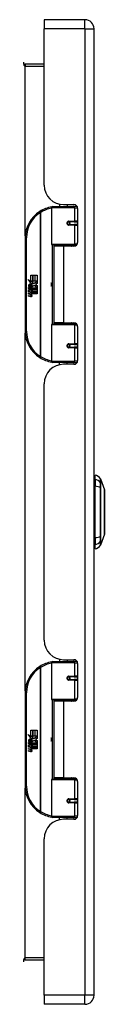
# Model space of a CAD drawing. Header units: inches. Extents: x 7 to 112, y 7 to 76.
# Tile 4 of 9: x 39.75 to 41.06, y 34.18 to 49.98. Entities that reach past the tile are written whole.
import ezdxf

# ---------------------------------------------------------------- set-up
doc = ezdxf.new("R2010")
doc.units = ezdxf.units.IN
doc.header["$MEASUREMENT"] = 0
doc.layers.add('Visible Edges(ANSI)', color=7, linetype='Continuous', lineweight=25)
doc.layers.add('Visible Tangent Edges(ANSI)', color=7, linetype='Continuous', lineweight=25)

msp = doc.modelspace()

# ---------------------------------------------------------------- linework, layer by layer
at = {"layer": 'Visible Edges(ANSI)'}
for p, q in [((40.088, 49.985), (40.088, 49.839)), ((40.742, 49.985), (40.088, 49.985)), ((40.088, 47.328), (40.088, 49.839)), ((40.888, 34.328), (40.888, 49.839)), ((40.088, 49.27), (39.785, 49.27)), ((40.209, 46.38), (40.209, 46.965)), ((40.228, 46.985), (40.558, 46.985)), ((40.333, 47.023), (40.333, 46.985)), ((40.4, 47.016), (40.566, 47.016)), ((40.459, 47.016), (40.459, 46.985)), ((40.617, 46.985), (40.558, 46.985)), ((40.617, 46.985), (40.618, 46.985)), ((40.625, 46.957), (40.625, 46.409)), ((40.476, 46.74), (40.476, 46.738)), ((40.481, 46.739), (40.476, 46.739)), ((40.568, 46.741), (40.481, 46.741)), ((40.481, 46.697), (40.568, 46.697)), ((40.483, 46.738), (40.483, 46.74)), ((40.484, 46.699), (40.484, 46.697)), ((40.568, 46.741), (40.625, 46.741)), ((40.625, 46.697), (40.568, 46.697)), ((39.784, 46.485), (39.784, 44.985)), ((40.562, 46.365), (40.224, 46.365)), ((40.396, 46.35), (40.243, 46.35)), ((40.243, 46.35), (40.243, 45.119)), ((40.301, 46.365), (40.301, 46.35)), ((40.566, 46.35), (40.396, 46.35)), ((40.492, 46.365), (40.492, 46.35)), ((40.562, 46.365), (40.605, 46.365)), ((39.872, 45.885), (39.904, 45.885)), ((39.872, 45.788), (39.872, 45.885)), ((39.904, 45.885), (39.904, 45.786)), ((39.908, 45.885), (39.94, 45.885)), ((39.908, 45.786), (39.908, 45.885)), ((39.94, 45.885), (39.94, 45.786)), ((39.944, 45.786), (39.944, 45.885)), ((39.944, 45.885), (39.977, 45.885)), ((39.977, 45.885), (39.977, 45.751)), ((39.824, 45.813), (39.872, 45.788)), ((39.87, 45.769), (39.824, 45.813)), ((39.838, 45.689), (39.866, 45.665)), ((39.838, 45.673), (39.838, 45.689)), ((39.858, 45.66), (39.838, 45.673)), ((39.85, 45.695), (39.841, 45.695)), ((39.856, 45.767), (39.87, 45.769)), ((39.9, 45.735), (39.856, 45.767)), ((39.862, 45.688), (39.862, 45.725)), ((39.866, 45.665), (39.893, 45.679)), ((39.871, 45.723), (39.871, 45.699)), ((39.875, 45.786), (39.904, 45.771)), ((39.904, 45.786), (39.875, 45.786)), ((39.888, 45.728), (39.9, 45.735)), ((39.893, 45.679), (39.893, 45.662)), ((39.904, 45.771), (39.894, 45.769)), ((39.894, 45.769), (39.922, 45.749)), ((39.926, 45.719), (39.896, 45.698)), ((39.896, 45.682), (39.975, 45.682)), ((39.896, 45.66), (39.896, 45.682)), ((39.94, 45.786), (39.908, 45.786)), ((39.922, 45.749), (39.976, 45.786)), ((39.975, 45.682), (39.926, 45.719)), ((39.976, 45.786), (39.944, 45.786)), ((39.977, 45.751), (39.95, 45.733)), ((39.95, 45.733), (39.977, 45.719)), ((39.977, 45.719), (39.977, 45.652)), ((39.838, 45.65), (39.858, 45.657)), ((39.838, 45.634), (39.838, 45.65)), ((39.866, 45.647), (39.838, 45.634)), ((39.838, 45.627), (39.893, 45.617)), ((39.838, 45.613), (39.838, 45.627)), ((39.861, 45.61), (39.838, 45.613)), ((39.838, 45.593), (39.873, 45.587)), ((39.838, 45.58), (39.838, 45.593)), ((39.861, 45.576), (39.838, 45.58)), ((39.838, 45.559), (39.873, 45.553)), ((39.838, 45.546), (39.838, 45.559)), ((39.873, 45.539), (39.838, 45.546)), ((39.858, 45.657), (39.858, 45.66)), ((39.893, 45.623), (39.866, 45.647)), ((39.893, 45.662), (39.874, 45.655)), ((39.874, 45.655), (39.874, 45.652)), ((39.874, 45.652), (39.893, 45.639)), ((39.878, 45.652), (39.896, 45.66)), ((39.977, 45.652), (39.878, 45.652)), ((39.883, 45.607), (39.883, 45.604)), ((39.893, 45.606), (39.883, 45.607)), ((39.885, 45.648), (39.977, 45.648)), ((39.896, 45.641), (39.885, 45.648)), ((39.89, 45.603), (39.896, 45.602)), ((39.893, 45.639), (39.893, 45.623)), ((39.893, 45.617), (39.893, 45.606)), ((39.896, 45.619), (39.896, 45.641)), ((39.977, 45.619), (39.896, 45.619)), ((39.896, 45.614), (39.977, 45.614)), ((39.896, 45.602), (39.896, 45.614)), ((39.977, 45.585), (39.897, 45.585)), ((39.977, 45.648), (39.977, 45.619)), ((39.977, 45.614), (39.977, 45.585)), ((40.209, 44.504), (40.209, 45.089)), ((40.224, 45.105), (40.562, 45.105)), ((40.396, 45.119), (40.243, 45.119)), ((40.301, 45.105), (40.301, 45.119)), ((40.396, 45.119), (40.566, 45.119)), ((40.492, 45.105), (40.492, 45.119)), ((40.605, 45.105), (40.562, 45.105)), ((40.625, 45.06), (40.625, 44.513)), ((40.476, 44.729), (40.476, 44.731)), ((40.476, 44.731), (40.481, 44.731)), ((40.568, 44.772), (40.481, 44.772)), ((40.481, 44.729), (40.568, 44.729)), ((40.483, 44.731), (40.483, 44.729)), ((40.484, 44.77), (40.484, 44.772)), ((40.568, 44.772), (40.625, 44.772)), ((40.625, 44.729), (40.568, 44.729)), ((40.558, 44.485), (40.228, 44.485)), ((40.333, 44.446), (40.333, 44.485)), ((40.566, 44.454), (40.4, 44.454)), ((40.459, 44.454), (40.459, 44.485)), ((40.558, 44.485), (40.617, 44.485)), ((40.618, 44.485), (40.617, 44.485)), ((40.088, 40.025), (40.088, 44.142)), ((40.904, 42.606), (40.904, 42.674)), ((40.904, 42.606), (40.904, 42.495)), ((40.991, 42.615), (41.058, 42.441)), ((40.904, 41.672), (40.904, 42.495)), ((41.058, 41.727), (40.991, 41.553)), ((40.904, 41.672), (40.904, 41.561)), ((40.904, 41.493), (40.904, 41.561)), ((40.228, 39.682), (40.558, 39.682)), ((40.333, 39.72), (40.333, 39.682)), ((40.4, 39.713), (40.566, 39.713)), ((40.459, 39.713), (40.459, 39.682)), ((40.617, 39.682), (40.558, 39.682)), ((40.617, 39.682), (40.618, 39.682)), ((40.209, 39.077), (40.209, 39.662)), ((40.625, 39.654), (40.625, 39.106)), ((40.476, 39.437), (40.476, 39.435)), ((40.481, 39.436), (40.476, 39.436)), ((40.568, 39.438), (40.481, 39.438)), ((40.481, 39.394), (40.568, 39.394)), ((40.483, 39.435), (40.483, 39.437)), ((40.484, 39.396), (40.484, 39.394)), ((40.568, 39.438), (40.625, 39.438)), ((40.625, 39.394), (40.568, 39.394)), ((39.784, 39.182), (39.784, 37.682)), ((40.562, 39.062), (40.224, 39.062)), ((40.396, 39.047), (40.243, 39.047)), ((40.243, 39.047), (40.243, 37.816)), ((40.301, 39.062), (40.301, 39.047)), ((40.566, 39.047), (40.396, 39.047)), ((40.492, 39.062), (40.492, 39.047)), ((40.562, 39.062), (40.605, 39.062)), ((39.872, 38.582), (39.904, 38.582)), ((39.872, 38.485), (39.872, 38.582)), ((39.904, 38.582), (39.904, 38.483)), ((39.908, 38.582), (39.94, 38.582)), ((39.908, 38.483), (39.908, 38.582)), ((39.94, 38.582), (39.94, 38.483)), ((39.944, 38.483), (39.944, 38.582)), ((39.944, 38.582), (39.977, 38.582)), ((39.977, 38.582), (39.977, 38.448)), ((39.824, 38.51), (39.872, 38.485)), ((39.87, 38.466), (39.824, 38.51)), ((39.856, 38.464), (39.87, 38.466)), ((39.9, 38.432), (39.856, 38.464)), ((39.862, 38.385), (39.862, 38.422)), ((39.871, 38.42), (39.871, 38.396)), ((39.875, 38.483), (39.904, 38.468)), ((39.904, 38.483), (39.875, 38.483)), ((39.888, 38.425), (39.9, 38.432)), ((39.904, 38.468), (39.894, 38.466)), ((39.894, 38.466), (39.922, 38.446)), ((39.926, 38.416), (39.896, 38.395)), ((39.94, 38.483), (39.908, 38.483)), ((39.922, 38.446), (39.976, 38.483)), ((39.975, 38.379), (39.926, 38.416)), ((39.976, 38.483), (39.944, 38.483)), ((39.977, 38.448), (39.95, 38.43)), ((39.95, 38.43), (39.977, 38.416)), ((39.977, 38.416), (39.977, 38.349)), ((39.838, 38.386), (39.866, 38.362)), ((39.838, 38.37), (39.838, 38.386)), ((39.858, 38.357), (39.838, 38.37)), ((39.838, 38.347), (39.858, 38.354)), ((39.838, 38.331), (39.838, 38.347)), ((39.866, 38.344), (39.838, 38.331)), ((39.838, 38.324), (39.893, 38.314)), ((39.838, 38.31), (39.838, 38.324)), ((39.861, 38.307), (39.838, 38.31)), ((39.838, 38.29), (39.873, 38.284)), ((39.838, 38.277), (39.838, 38.29)), ((39.861, 38.273), (39.838, 38.277)), ((39.838, 38.256), (39.873, 38.25)), ((39.838, 38.243), (39.838, 38.256)), ((39.85, 38.392), (39.841, 38.392)), ((39.858, 38.354), (39.858, 38.357)), ((39.866, 38.362), (39.893, 38.376)), ((39.893, 38.32), (39.866, 38.344)), ((39.893, 38.359), (39.874, 38.352)), ((39.874, 38.352), (39.874, 38.349)), ((39.874, 38.349), (39.893, 38.336)), ((39.878, 38.349), (39.896, 38.357)), ((39.977, 38.349), (39.878, 38.349)), ((39.883, 38.304), (39.883, 38.301)), ((39.893, 38.303), (39.883, 38.304)), ((39.885, 38.345), (39.977, 38.345)), ((39.896, 38.338), (39.885, 38.345)), ((39.89, 38.3), (39.896, 38.299)), ((39.893, 38.376), (39.893, 38.359)), ((39.893, 38.336), (39.893, 38.32)), ((39.893, 38.314), (39.893, 38.303)), ((39.896, 38.379), (39.975, 38.379)), ((39.896, 38.357), (39.896, 38.379)), ((39.896, 38.316), (39.896, 38.338)), ((39.977, 38.316), (39.896, 38.316)), ((39.896, 38.311), (39.977, 38.311)), ((39.896, 38.299), (39.896, 38.311)), ((39.977, 38.282), (39.897, 38.282)), ((39.977, 38.345), (39.977, 38.316)), ((39.977, 38.311), (39.977, 38.282)), ((39.873, 38.236), (39.838, 38.243)), ((40.209, 37.201), (40.209, 37.786)), ((40.224, 37.802), (40.562, 37.802)), ((40.396, 37.816), (40.243, 37.816)), ((40.301, 37.802), (40.301, 37.816)), ((40.396, 37.816), (40.566, 37.816)), ((40.492, 37.802), (40.492, 37.816)), ((40.605, 37.802), (40.562, 37.802)), ((40.625, 37.757), (40.625, 37.21)), ((40.568, 37.469), (40.481, 37.469)), ((40.484, 37.467), (40.484, 37.469)), ((40.568, 37.469), (40.625, 37.469)), ((40.476, 37.426), (40.476, 37.428)), ((40.476, 37.428), (40.481, 37.428)), ((40.481, 37.426), (40.568, 37.426)), ((40.483, 37.428), (40.483, 37.426)), ((40.625, 37.426), (40.568, 37.426)), ((40.558, 37.182), (40.228, 37.182)), ((40.333, 37.143), (40.333, 37.182)), ((40.566, 37.151), (40.4, 37.151)), ((40.459, 37.151), (40.459, 37.182)), ((40.558, 37.182), (40.617, 37.182)), ((40.618, 37.182), (40.617, 37.182)), ((40.088, 34.328), (40.088, 36.839)), ((39.785, 34.896), (40.088, 34.896)), ((40.088, 34.328), (40.088, 34.182)), ((40.742, 34.182), (40.088, 34.182))]:
    msp.add_line(p, q, dxfattribs=at)
at = {"layer": 'Visible Edges(ANSI)', "flags": 128}
for points in [[(40.216, 46.98), (40.215, 46.98), (40.215, 46.98), (40.215, 46.98), (40.215, 46.98), (40.214, 46.98), (40.214, 46.98), (40.214, 46.98), (40.214, 46.98), (40.213, 46.98), (40.213, 46.98), (40.213, 46.98), (40.213, 46.98), (40.212, 46.98), (40.212, 46.98), (40.212, 46.98), (40.212, 46.979), (40.211, 46.979), (40.211, 46.979), (40.211, 46.979), (40.211, 46.979), (40.21, 46.979), (40.21, 46.979), (40.21, 46.979), (40.21, 46.979)], [(40.481, 46.697), (40.478, 46.697), (40.476, 46.698), (40.473, 46.699), (40.47, 46.7), (40.468, 46.701), (40.466, 46.703), (40.464, 46.705), (40.462, 46.708), (40.461, 46.71), (40.46, 46.713), (40.459, 46.716), (40.459, 46.719), (40.459, 46.722), (40.46, 46.725), (40.461, 46.728), (40.462, 46.73), (40.464, 46.733), (40.466, 46.735), (40.468, 46.736), (40.47, 46.738), (40.473, 46.739), (40.476, 46.74), (40.478, 46.74), (40.481, 46.741)], [(40.528, 46.35), (40.531, 46.351), (40.534, 46.353), (40.537, 46.354), (40.54, 46.355), (40.543, 46.356), (40.546, 46.357), (40.549, 46.357), (40.552, 46.358), (40.555, 46.359), (40.558, 46.36), (40.561, 46.36), (40.565, 46.361), (40.568, 46.362), (40.571, 46.362), (40.574, 46.363), (40.577, 46.363), (40.58, 46.363), (40.583, 46.364), (40.586, 46.364), (40.589, 46.364), (40.593, 46.364), (40.596, 46.365), (40.599, 46.365), (40.602, 46.365)], [(40.602, 45.105), (40.599, 45.105), (40.596, 45.105), (40.593, 45.105), (40.589, 45.105), (40.586, 45.105), (40.583, 45.106), (40.58, 45.106), (40.577, 45.106), (40.574, 45.107), (40.571, 45.107), (40.568, 45.108), (40.565, 45.108), (40.561, 45.109), (40.558, 45.11), (40.555, 45.11), (40.552, 45.111), (40.549, 45.112), (40.546, 45.113), (40.543, 45.114), (40.54, 45.115), (40.537, 45.116), (40.534, 45.117), (40.531, 45.118), (40.528, 45.119)], [(40.481, 44.729), (40.478, 44.729), (40.476, 44.729), (40.473, 44.73), (40.47, 44.731), (40.468, 44.733), (40.466, 44.735), (40.464, 44.737), (40.462, 44.739), (40.461, 44.742), (40.46, 44.745), (40.459, 44.748), (40.459, 44.75), (40.459, 44.753), (40.46, 44.756), (40.461, 44.759), (40.462, 44.762), (40.464, 44.764), (40.466, 44.766), (40.468, 44.768), (40.47, 44.769), (40.473, 44.771), (40.476, 44.771), (40.478, 44.772), (40.481, 44.772)], [(40.21, 44.49), (40.21, 44.49), (40.21, 44.49), (40.21, 44.49), (40.211, 44.49), (40.211, 44.49), (40.211, 44.49), (40.211, 44.49), (40.212, 44.49), (40.212, 44.49), (40.212, 44.49), (40.212, 44.49), (40.213, 44.49), (40.213, 44.49), (40.213, 44.49), (40.213, 44.49), (40.214, 44.49), (40.214, 44.49), (40.214, 44.49), (40.214, 44.49), (40.215, 44.489), (40.215, 44.489), (40.215, 44.489), (40.215, 44.489), (40.216, 44.489)], [(41.059, 41.729), (41.059, 41.729), (41.059, 41.73), (41.059, 41.732), (41.059, 41.735), (41.059, 41.739), (41.059, 41.744), (41.059, 41.749), (41.059, 41.756), (41.059, 41.763), (41.059, 41.771), (41.059, 41.779), (41.059, 41.788), (41.059, 41.798), (41.059, 41.809), (41.059, 41.82), (41.059, 41.832), (41.059, 41.845), (41.059, 41.858), (41.059, 41.872), (41.059, 41.886), (41.059, 41.901), (41.059, 41.916), (41.059, 41.931), (41.059, 41.947), (41.059, 41.964), (41.059, 41.98), (41.059, 41.997), (41.059, 42.014), (41.059, 42.031), (41.059, 42.049), (41.059, 42.066), (41.059, 42.084), (41.059, 42.101), (41.059, 42.119), (41.059, 42.136), (41.059, 42.153), (41.059, 42.17), (41.059, 42.187), (41.059, 42.203), (41.059, 42.22), (41.059, 42.236), (41.059, 42.251), (41.059, 42.267), (41.059, 42.281), (41.059, 42.296), (41.059, 42.309), (41.059, 42.322), (41.059, 42.335), (41.059, 42.347), (41.059, 42.358), (41.059, 42.369), (41.059, 42.379), (41.059, 42.388), (41.059, 42.397), (41.059, 42.405), (41.059, 42.412), (41.059, 42.418), (41.059, 42.424), (41.059, 42.428), (41.059, 42.432), (41.059, 42.435), (41.059, 42.437), (41.059, 42.438), (41.059, 42.439)], [(40.216, 39.677), (40.215, 39.677), (40.215, 39.677), (40.215, 39.677), (40.215, 39.677), (40.214, 39.677), (40.214, 39.677), (40.214, 39.677), (40.214, 39.677), (40.213, 39.677), (40.213, 39.677), (40.213, 39.677), (40.213, 39.677), (40.212, 39.677), (40.212, 39.677), (40.212, 39.677), (40.212, 39.676), (40.211, 39.676), (40.211, 39.676), (40.211, 39.676), (40.211, 39.676), (40.21, 39.676), (40.21, 39.676), (40.21, 39.676), (40.21, 39.676)], [(40.481, 39.394), (40.478, 39.394), (40.476, 39.395), (40.473, 39.396), (40.47, 39.397), (40.468, 39.398), (40.466, 39.4), (40.464, 39.402), (40.462, 39.405), (40.461, 39.407), (40.46, 39.41), (40.459, 39.413), (40.459, 39.416), (40.459, 39.419), (40.46, 39.422), (40.461, 39.425), (40.462, 39.427), (40.464, 39.43), (40.466, 39.432), (40.468, 39.433), (40.47, 39.435), (40.473, 39.436), (40.476, 39.437), (40.478, 39.437), (40.481, 39.438)], [(40.528, 39.047), (40.531, 39.048), (40.534, 39.05), (40.537, 39.051), (40.54, 39.052), (40.543, 39.053), (40.546, 39.054), (40.549, 39.054), (40.552, 39.055), (40.555, 39.056), (40.558, 39.057), (40.561, 39.057), (40.565, 39.058), (40.568, 39.059), (40.571, 39.059), (40.574, 39.06), (40.577, 39.06), (40.58, 39.06), (40.583, 39.061), (40.586, 39.061), (40.589, 39.061), (40.593, 39.061), (40.596, 39.062), (40.599, 39.062), (40.602, 39.062)], [(40.602, 37.802), (40.599, 37.802), (40.596, 37.802), (40.593, 37.802), (40.589, 37.802), (40.586, 37.802), (40.583, 37.803), (40.58, 37.803), (40.577, 37.803), (40.574, 37.804), (40.571, 37.804), (40.568, 37.805), (40.565, 37.805), (40.561, 37.806), (40.558, 37.807), (40.555, 37.807), (40.552, 37.808), (40.549, 37.809), (40.546, 37.81), (40.543, 37.811), (40.54, 37.812), (40.537, 37.813), (40.534, 37.814), (40.531, 37.815), (40.528, 37.816)], [(40.481, 37.426), (40.478, 37.426), (40.476, 37.426), (40.473, 37.427), (40.47, 37.428), (40.468, 37.43), (40.466, 37.432), (40.464, 37.434), (40.462, 37.436), (40.461, 37.439), (40.46, 37.442), (40.459, 37.445), (40.459, 37.447), (40.459, 37.45), (40.46, 37.453), (40.461, 37.456), (40.462, 37.459), (40.464, 37.461), (40.466, 37.463), (40.468, 37.465), (40.47, 37.466), (40.473, 37.468), (40.476, 37.468), (40.478, 37.469), (40.481, 37.469)], [(40.21, 37.187), (40.21, 37.187), (40.21, 37.187), (40.21, 37.187), (40.211, 37.187), (40.211, 37.187), (40.211, 37.187), (40.211, 37.187), (40.212, 37.187), (40.212, 37.187), (40.212, 37.187), (40.212, 37.187), (40.213, 37.187), (40.213, 37.187), (40.213, 37.187), (40.213, 37.187), (40.214, 37.187), (40.214, 37.187), (40.214, 37.187), (40.214, 37.187), (40.215, 37.186), (40.215, 37.186), (40.215, 37.186), (40.215, 37.186), (40.216, 37.186)]]:
    msp.add_lwpolyline(points, dxfattribs=at)
at = {"layer": 'Visible Edges(ANSI)'}
for centre in [(40.481, 46.719), (40.481, 44.75), (40.481, 39.416), (40.481, 37.447)]:
    msp.add_circle(centre, 0.0197, dxfattribs=at)
for centre, radius, start, end in [((40.742, 49.839), 0.146, 0, 90), ((39.785, 49.301), 0.031, 180, 270), ((40.4, 47.328), 0.312, 180, 270), ((40.284, 46.485), 0.5, 98.5081, 122.2377), ((40.228, 46.965), 0.0197, 90, 180), ((40.566, 46.957), 0.0591, 0, 90), ((40.284, 46.485), 0.5, 122.2377, 180), ((40.481, 46.719), 0.0217, 279.147, 90), ((40.224, 46.38), 0.0157, 180, 270), ((40.566, 46.409), 0.0591, 270, 0), ((39.899, 45.713), 0.0607, 171.5605, 197.3343), ((39.858, 45.719), 0.0197, 86.5646, 171.5605), ((39.878, 45.707), 0.0307, 154.6784, 202.5609), ((39.859, 45.716), 0.0096, 73.5261, 154.6784), ((39.857, 45.699), 0.0398, 44.1684, 86.5646), ((39.873, 45.714), 0.0282, 246.1555, 293.8445), ((39.869, 45.707), 0.0168, 19.3797, 82.9975), ((39.876, 45.708), 0.00955, 241.4547, 321.1652), ((39.874, 45.709), 0.0109, 321.1652, 19.3797), ((39.879, 45.702), 0.0152, 293.8445, 355.0802), ((39.864, 45.706), 0.0299, 350.4085, 44.1684), ((39.864, 45.706), 0.033, 347.079, 43.1785), ((40.11, 45.735), 0.0965, 342.5328, 17.4672), ((39.853, 45.564), 0.0465, 57.5992, 80), ((39.853, 45.53), 0.0465, 58.5584, 80.8257), ((39.875, 45.599), 0.0123, 260, 293.5571), ((39.875, 45.565), 0.0123, 259.9922, 293.5487), ((39.878, 45.568), 0.0288, 259, 288.4748), ((39.871, 45.592), 0.0126, 6.03, 57.5992), ((39.871, 45.559), 0.0126, 6.1027, 57.6083), ((39.877, 45.593), 0.006, 293.5571, 6.03), ((39.877, 45.559), 0.006, 293.5487, 6.1027), ((39.879, 45.601), 0.0288, 273.6169, 286.9928), ((39.87, 45.55), 0.0246, 359.6788, 63.9508), ((39.87, 45.583), 0.024, 359.4776, 57.4114), ((39.884, 45.583), 0.0101, 286.9928, 359.4776), ((39.884, 45.55), 0.0105, 288.4748, 359.6788), ((39.873, 45.585), 0.024, 358.7952, 46.5849), ((40.224, 45.089), 0.0157, 90, 180), ((40.566, 45.06), 0.0591, 0, 90), ((40.284, 44.985), 0.5, 180, 237.7623), ((40.481, 44.75), 0.0217, 270, 80.853), ((40.284, 44.985), 0.5, 237.7623, 261.4919), ((40.4, 44.142), 0.312, 90, 180), ((40.228, 44.504), 0.0197, 180, 270), ((40.566, 44.513), 0.0591, 270, 0), ((40.888, 42.557), 0.118, 29.7291, 82.0587), ((40.912, 42.615), 0.0394, 101.537, 126.8699), ((40.982, 42.611), 0.00984, 21.2505, 29.7291), ((41.054, 42.439), 0.00492, 0.2088, 21.2505), ((41.054, 41.729), 0.00492, 338.7495, 359.7912), ((40.912, 41.552), 0.0394, 233.1301, 258.463), ((40.888, 41.61), 0.118, 277.9413, 330.2709), ((40.982, 41.556), 0.00984, 330.2709, 338.7495), ((40.4, 40.025), 0.312, 180, 270), ((40.284, 39.182), 0.5, 98.5081, 122.2377), ((40.228, 39.662), 0.0197, 90, 180), ((40.566, 39.654), 0.0591, 0, 90), ((40.284, 39.182), 0.5, 122.2377, 180), ((40.481, 39.416), 0.0217, 279.147, 90), ((40.224, 39.077), 0.0157, 180, 270), ((40.566, 39.106), 0.0591, 270, 0), ((39.899, 38.41), 0.0607, 171.5605, 197.3343), ((39.858, 38.416), 0.0197, 86.5646, 171.5605), ((39.878, 38.404), 0.0307, 154.6784, 202.5609), ((39.859, 38.413), 0.0096, 73.5261, 154.6784), ((39.857, 38.396), 0.0398, 44.1684, 86.5646), ((39.869, 38.404), 0.0168, 19.3797, 82.9975), ((39.874, 38.406), 0.0109, 321.1652, 19.3797), ((39.864, 38.403), 0.0299, 350.4085, 44.1684), ((39.864, 38.403), 0.033, 347.079, 43.1785), ((40.11, 38.432), 0.0965, 342.5328, 17.4672), ((39.853, 38.261), 0.0465, 57.5992, 80), ((39.853, 38.227), 0.0465, 58.5584, 80.8257), ((39.873, 38.411), 0.0282, 246.1555, 293.8445), ((39.876, 38.405), 0.00955, 241.4547, 321.1652), ((39.875, 38.296), 0.0123, 260, 293.5571), ((39.875, 38.262), 0.0123, 259.9922, 293.5487), ((39.871, 38.289), 0.0126, 6.03, 57.5992), ((39.871, 38.256), 0.0126, 6.1027, 57.6083), ((39.877, 38.29), 0.006, 293.5571, 6.03), ((39.877, 38.256), 0.006, 293.5487, 6.1027), ((39.879, 38.298), 0.0288, 273.6169, 286.9928), ((39.87, 38.247), 0.0246, 359.6788, 63.9508), ((39.87, 38.28), 0.024, 359.4776, 57.4114), ((39.879, 38.399), 0.0152, 293.8445, 355.0802), ((39.884, 38.28), 0.0101, 286.9928, 359.4776), ((39.884, 38.247), 0.0105, 288.4748, 359.6788), ((39.873, 38.282), 0.024, 358.7952, 46.5849), ((39.878, 38.265), 0.0288, 259, 288.4748), ((40.224, 37.786), 0.0157, 90, 180), ((40.566, 37.757), 0.0591, 0, 90), ((40.284, 37.682), 0.5, 180, 237.7623), ((40.481, 37.447), 0.0217, 270, 80.853), ((40.284, 37.682), 0.5, 237.7623, 261.4919), ((40.4, 36.839), 0.312, 90, 180), ((40.228, 37.201), 0.0197, 180, 270), ((40.566, 37.21), 0.0591, 270, 0), ((39.785, 34.865), 0.031, 90, 180), ((40.742, 34.328), 0.146, 270, 0)]:
    msp.add_arc(centre, radius, start, end, dxfattribs=at)
at = {"layer": 'Visible Tangent Edges(ANSI)'}
for p, q in [((40.742, 49.839), (40.742, 49.985)), ((40.742, 49.839), (40.088, 49.839)), ((40.742, 49.839), (40.742, 34.328)), ((40.742, 49.839), (40.888, 49.839)), ((39.785, 49.27), (39.785, 49.239)), ((39.785, 49.239), (40.088, 49.239)), ((39.785, 46.516), (39.785, 49.239)), ((40.577, 46.965), (40.209, 46.965)), ((40.577, 46.965), (40.625, 46.965)), ((40.577, 46.965), (40.577, 46.75)), ((40.601, 47.004), (40.601, 46.985)), ((40.017, 46.908), (40.027, 46.891)), ((40.027, 46.891), (40.027, 44.578)), ((40.027, 46.891), (40.031, 46.891)), ((40.031, 44.578), (40.031, 46.891)), ((40.486, 46.75), (40.577, 46.75)), ((40.577, 46.687), (40.486, 46.687)), ((40.625, 46.75), (40.577, 46.75)), ((40.577, 46.687), (40.577, 46.38)), ((40.577, 46.687), (40.625, 46.687)), ((39.784, 46.485), (39.803, 46.485)), ((39.803, 44.985), (39.803, 46.485)), ((40.209, 46.38), (40.577, 46.38)), ((40.216, 46.367), (40.216, 45.103)), ((40.396, 46.35), (40.396, 45.119)), ((40.618, 46.38), (40.577, 46.38)), ((40.601, 46.365), (40.601, 46.362)), ((40.577, 45.089), (40.209, 45.089)), ((40.577, 45.089), (40.618, 45.089)), ((40.577, 45.089), (40.577, 44.782)), ((40.601, 45.108), (40.601, 45.105)), ((39.803, 44.985), (39.784, 44.985)), ((39.785, 39.213), (39.785, 44.953)), ((40.486, 44.782), (40.577, 44.782)), ((40.625, 44.782), (40.577, 44.782)), ((40.027, 44.578), (40.017, 44.562)), ((40.031, 44.578), (40.027, 44.578)), ((40.577, 44.719), (40.486, 44.719)), ((40.577, 44.719), (40.577, 44.504)), ((40.577, 44.719), (40.625, 44.719)), ((40.209, 44.504), (40.577, 44.504)), ((40.625, 44.504), (40.577, 44.504)), ((40.601, 44.485), (40.601, 44.465)), ((40.991, 42.549), (40.991, 42.549)), ((40.991, 42.476), (40.991, 42.476)), ((40.991, 41.691), (40.991, 41.692)), ((40.991, 41.618), (40.991, 41.618)), ((40.601, 39.701), (40.601, 39.682)), ((40.017, 39.605), (40.027, 39.588)), ((40.027, 39.588), (40.027, 37.275)), ((40.027, 39.588), (40.031, 39.588)), ((40.031, 37.275), (40.031, 39.588)), ((40.577, 39.662), (40.209, 39.662)), ((40.577, 39.662), (40.625, 39.662)), ((40.577, 39.662), (40.577, 39.447)), ((40.486, 39.447), (40.577, 39.447)), ((40.577, 39.384), (40.486, 39.384)), ((40.625, 39.447), (40.577, 39.447)), ((40.577, 39.384), (40.577, 39.077)), ((40.577, 39.384), (40.625, 39.384)), ((39.784, 39.182), (39.803, 39.182)), ((39.803, 37.682), (39.803, 39.182)), ((40.209, 39.077), (40.577, 39.077)), ((40.216, 39.064), (40.216, 37.8)), ((40.396, 39.047), (40.396, 37.816)), ((40.618, 39.077), (40.577, 39.077)), ((40.601, 39.062), (40.601, 39.059)), ((40.577, 37.786), (40.209, 37.786)), ((40.577, 37.786), (40.618, 37.786)), ((40.577, 37.786), (40.577, 37.479)), ((40.601, 37.805), (40.601, 37.802)), ((39.803, 37.682), (39.784, 37.682)), ((39.785, 34.927), (39.785, 37.65)), ((40.486, 37.479), (40.577, 37.479)), ((40.625, 37.479), (40.577, 37.479)), ((40.577, 37.416), (40.486, 37.416)), ((40.577, 37.416), (40.577, 37.201)), ((40.577, 37.416), (40.625, 37.416)), ((40.027, 37.275), (40.017, 37.259)), ((40.031, 37.275), (40.027, 37.275)), ((40.209, 37.201), (40.577, 37.201)), ((40.625, 37.201), (40.577, 37.201)), ((40.601, 37.182), (40.601, 37.162)), ((40.088, 34.927), (39.785, 34.927)), ((39.785, 34.896), (39.785, 34.927)), ((40.742, 34.328), (40.088, 34.328)), ((40.888, 34.328), (40.742, 34.328)), ((40.742, 34.182), (40.742, 34.328))]:
    msp.add_line(p, q, dxfattribs=at)
at = {"layer": 'Visible Tangent Edges(ANSI)', "flags": 128}
for points in [[(40.486, 46.75), (40.481, 46.75), (40.477, 46.749), (40.473, 46.748), (40.47, 46.747), (40.466, 46.744), (40.463, 46.742), (40.46, 46.739), (40.457, 46.735), (40.455, 46.731), (40.454, 46.727), (40.453, 46.723), (40.452, 46.719), (40.453, 46.715), (40.454, 46.71), (40.455, 46.706), (40.457, 46.703), (40.46, 46.699), (40.463, 46.696), (40.466, 46.693), (40.47, 46.691), (40.474, 46.69), (40.477, 46.688), (40.481, 46.688), (40.486, 46.687)], [(40.602, 46.365), (40.597, 46.365), (40.593, 46.365), (40.588, 46.364), (40.583, 46.364), (40.579, 46.364), (40.574, 46.364), (40.569, 46.363), (40.565, 46.363), (40.56, 46.363), (40.555, 46.362), (40.551, 46.362), (40.546, 46.361), (40.541, 46.361), (40.537, 46.36), (40.532, 46.359), (40.528, 46.359), (40.523, 46.358), (40.518, 46.357), (40.514, 46.356), (40.509, 46.355), (40.505, 46.354), (40.5, 46.353), (40.496, 46.352), (40.492, 46.351)], [(40.492, 45.118), (40.496, 45.117), (40.5, 45.116), (40.505, 45.115), (40.509, 45.114), (40.514, 45.113), (40.518, 45.112), (40.523, 45.112), (40.528, 45.111), (40.532, 45.11), (40.537, 45.109), (40.541, 45.109), (40.546, 45.108), (40.551, 45.108), (40.555, 45.107), (40.56, 45.107), (40.565, 45.106), (40.569, 45.106), (40.574, 45.106), (40.579, 45.105), (40.583, 45.105), (40.588, 45.105), (40.593, 45.105), (40.597, 45.105), (40.602, 45.105)], [(40.486, 44.782), (40.481, 44.782), (40.477, 44.781), (40.473, 44.78), (40.47, 44.778), (40.466, 44.776), (40.463, 44.773), (40.46, 44.77), (40.457, 44.767), (40.455, 44.763), (40.454, 44.759), (40.453, 44.755), (40.452, 44.75), (40.453, 44.746), (40.454, 44.742), (40.455, 44.738), (40.457, 44.734), (40.46, 44.731), (40.463, 44.728), (40.466, 44.725), (40.47, 44.723), (40.473, 44.721), (40.477, 44.72), (40.481, 44.719), (40.486, 44.719)], [(40.99, 42.616), (40.99, 42.616), (40.99, 42.615), (40.99, 42.615), (40.99, 42.614), (40.99, 42.613), (40.99, 42.612), (40.99, 42.61), (40.99, 42.609), (40.99, 42.607), (40.99, 42.605), (40.99, 42.602), (40.99, 42.6), (40.99, 42.597), (40.99, 42.594), (40.99, 42.59), (40.99, 42.587), (40.99, 42.583), (40.99, 42.579), (40.99, 42.575), (40.99, 42.571), (40.99, 42.566), (40.99, 42.561), (40.99, 42.556), (40.99, 42.551)], [(40.99, 42.551), (40.99, 42.55), (40.99, 42.548), (40.99, 42.546), (40.99, 42.544), (40.99, 42.542), (40.99, 42.54), (40.99, 42.537), (40.99, 42.535), (40.99, 42.532), (40.99, 42.529), (40.99, 42.526), (40.99, 42.523), (40.99, 42.52), (40.99, 42.516), (40.99, 42.513), (40.99, 42.509), (40.99, 42.505), (40.99, 42.501), (40.99, 42.498), (40.99, 42.494), (40.99, 42.489), (40.99, 42.485), (40.99, 42.481), (40.99, 42.477)], [(40.991, 42.549), (40.991, 42.555), (40.991, 42.56), (40.991, 42.564), (40.991, 42.569), (40.991, 42.573), (40.991, 42.578), (40.991, 42.582), (40.991, 42.585), (40.991, 42.589), (40.991, 42.592), (40.991, 42.595), (40.991, 42.598), (40.991, 42.601), (40.991, 42.603), (40.991, 42.605), (40.991, 42.607), (40.991, 42.609), (40.991, 42.61), (40.991, 42.612), (40.991, 42.613), (40.991, 42.613), (40.991, 42.614), (40.991, 42.614), (40.991, 42.615)], [(40.991, 42.476), (40.991, 42.48), (40.991, 42.484), (40.991, 42.488), (40.991, 42.492), (40.991, 42.496), (40.991, 42.5), (40.991, 42.504), (40.991, 42.508), (40.991, 42.511), (40.991, 42.515), (40.991, 42.518), (40.991, 42.521), (40.991, 42.524), (40.991, 42.527), (40.991, 42.53), (40.991, 42.533), (40.991, 42.535), (40.991, 42.538), (40.991, 42.54), (40.991, 42.542), (40.991, 42.544), (40.991, 42.546), (40.991, 42.548), (40.991, 42.549)], [(40.99, 42.477), (40.99, 42.445), (40.99, 42.413), (40.99, 42.381), (40.99, 42.348), (40.99, 42.315), (40.99, 42.283), (40.99, 42.249), (40.99, 42.216), (40.99, 42.183), (40.99, 42.15), (40.99, 42.116), (40.99, 42.083), (40.99, 42.05), (40.99, 42.016), (40.99, 41.983), (40.99, 41.95), (40.99, 41.917), (40.99, 41.884), (40.99, 41.851), (40.99, 41.819), (40.99, 41.786), (40.99, 41.754), (40.99, 41.722), (40.99, 41.691)], [(40.991, 41.692), (40.991, 41.723), (40.991, 41.755), (40.991, 41.787), (40.991, 41.819), (40.991, 41.852), (40.991, 41.885), (40.991, 41.917), (40.991, 41.95), (40.991, 41.983), (40.991, 42.017), (40.991, 42.05), (40.991, 42.083), (40.991, 42.116), (40.991, 42.149), (40.991, 42.183), (40.991, 42.216), (40.991, 42.249), (40.991, 42.282), (40.991, 42.315), (40.991, 42.348), (40.991, 42.38), (40.991, 42.412), (40.991, 42.444), (40.991, 42.476)], [(41.058, 42.441), (41.058, 42.44), (41.058, 42.44), (41.058, 42.439), (41.058, 42.438), (41.058, 42.437), (41.058, 42.435), (41.058, 42.433), (41.058, 42.431), (41.058, 42.428), (41.059, 42.426), (41.059, 42.423), (41.059, 42.419), (41.059, 42.416), (41.059, 42.412), (41.059, 42.407), (41.059, 42.403), (41.059, 42.398), (41.059, 42.393), (41.059, 42.388), (41.059, 42.383), (41.059, 42.377), (41.059, 42.371), (41.059, 42.365), (41.059, 42.358)], [(41.059, 42.358), (41.059, 42.357), (41.059, 42.355), (41.059, 42.353), (41.059, 42.351), (41.059, 42.349), (41.059, 42.347), (41.059, 42.345), (41.059, 42.344), (41.059, 42.342), (41.059, 42.34), (41.059, 42.338), (41.059, 42.336), (41.059, 42.334), (41.059, 42.332), (41.059, 42.33), (41.059, 42.328), (41.059, 42.326), (41.059, 42.324), (41.059, 42.322), (41.059, 42.32), (41.059, 42.318), (41.059, 42.315), (41.059, 42.313), (41.059, 42.311)], [(41.059, 42.311), (41.059, 42.295), (41.059, 42.278), (41.059, 42.261), (41.059, 42.243), (41.059, 42.224), (41.059, 42.205), (41.059, 42.185), (41.058, 42.165), (41.058, 42.145), (41.058, 42.125), (41.058, 42.104), (41.058, 42.084), (41.058, 42.063), (41.058, 42.042), (41.058, 42.022), (41.058, 42.002), (41.059, 41.982), (41.059, 41.962), (41.059, 41.943), (41.059, 41.925), (41.059, 41.907), (41.059, 41.889), (41.059, 41.872), (41.059, 41.856)], [(41.059, 41.809), (41.059, 41.803), (41.059, 41.796), (41.059, 41.79), (41.059, 41.785), (41.059, 41.779), (41.059, 41.774), (41.059, 41.769), (41.059, 41.764), (41.059, 41.76), (41.059, 41.756), (41.059, 41.752), (41.059, 41.748), (41.059, 41.745), (41.059, 41.742), (41.058, 41.739), (41.058, 41.736), (41.058, 41.734), (41.058, 41.732), (41.058, 41.731), (41.058, 41.729), (41.058, 41.728), (41.058, 41.727), (41.058, 41.727), (41.058, 41.727)], [(41.059, 41.856), (41.059, 41.854), (41.059, 41.852), (41.059, 41.85), (41.059, 41.848), (41.059, 41.846), (41.059, 41.844), (41.059, 41.842), (41.059, 41.839), (41.059, 41.837), (41.059, 41.835), (41.059, 41.833), (41.059, 41.832), (41.059, 41.83), (41.059, 41.828), (41.059, 41.826), (41.059, 41.824), (41.059, 41.822), (41.059, 41.82), (41.059, 41.818), (41.059, 41.816), (41.059, 41.814), (41.059, 41.813), (41.059, 41.811), (41.059, 41.809)], [(40.99, 41.691), (40.99, 41.686), (40.99, 41.682), (40.99, 41.678), (40.99, 41.674), (40.99, 41.67), (40.99, 41.666), (40.99, 41.662), (40.99, 41.658), (40.99, 41.655), (40.99, 41.651), (40.99, 41.648), (40.99, 41.645), (40.99, 41.641), (40.99, 41.638), (40.99, 41.636), (40.99, 41.633), (40.99, 41.63), (40.99, 41.628), (40.99, 41.625), (40.99, 41.623), (40.99, 41.621), (40.99, 41.619), (40.99, 41.618), (40.99, 41.616)], [(40.99, 41.616), (40.99, 41.611), (40.99, 41.606), (40.99, 41.601), (40.99, 41.597), (40.99, 41.592), (40.99, 41.588), (40.99, 41.584), (40.99, 41.58), (40.99, 41.577), (40.99, 41.574), (40.99, 41.571), (40.99, 41.568), (40.99, 41.565), (40.99, 41.563), (40.99, 41.561), (40.99, 41.559), (40.99, 41.557), (40.99, 41.556), (40.99, 41.554), (40.99, 41.553), (40.99, 41.553), (40.99, 41.552), (40.99, 41.552), (40.99, 41.552)], [(40.991, 41.618), (40.991, 41.62), (40.991, 41.621), (40.991, 41.623), (40.991, 41.625), (40.991, 41.627), (40.991, 41.63), (40.991, 41.632), (40.991, 41.635), (40.991, 41.637), (40.991, 41.64), (40.991, 41.643), (40.991, 41.646), (40.991, 41.65), (40.991, 41.653), (40.991, 41.656), (40.991, 41.66), (40.991, 41.663), (40.991, 41.667), (40.991, 41.671), (40.991, 41.675), (40.991, 41.679), (40.991, 41.683), (40.991, 41.687), (40.991, 41.691)], [(40.991, 41.553), (40.991, 41.553), (40.991, 41.553), (40.991, 41.554), (40.991, 41.555), (40.991, 41.556), (40.991, 41.557), (40.991, 41.558), (40.991, 41.56), (40.991, 41.562), (40.991, 41.564), (40.991, 41.567), (40.991, 41.569), (40.991, 41.572), (40.991, 41.575), (40.991, 41.579), (40.991, 41.582), (40.991, 41.586), (40.991, 41.59), (40.991, 41.594), (40.991, 41.598), (40.991, 41.603), (40.991, 41.608), (40.991, 41.613), (40.991, 41.618)], [(40.486, 39.447), (40.481, 39.447), (40.477, 39.446), (40.473, 39.445), (40.47, 39.444), (40.466, 39.441), (40.463, 39.439), (40.46, 39.436), (40.457, 39.432), (40.455, 39.428), (40.454, 39.424), (40.453, 39.42), (40.452, 39.416), (40.453, 39.412), (40.454, 39.407), (40.455, 39.403), (40.457, 39.4), (40.46, 39.396), (40.463, 39.393), (40.466, 39.39), (40.47, 39.388), (40.474, 39.387), (40.477, 39.385), (40.481, 39.385), (40.486, 39.384)], [(40.602, 39.062), (40.597, 39.062), (40.593, 39.062), (40.588, 39.061), (40.583, 39.061), (40.579, 39.061), (40.574, 39.061), (40.569, 39.06), (40.565, 39.06), (40.56, 39.06), (40.555, 39.059), (40.551, 39.059), (40.546, 39.058), (40.541, 39.058), (40.537, 39.057), (40.532, 39.056), (40.528, 39.056), (40.523, 39.055), (40.518, 39.054), (40.514, 39.053), (40.509, 39.052), (40.505, 39.051), (40.5, 39.05), (40.496, 39.049), (40.492, 39.048)], [(40.492, 37.815), (40.496, 37.814), (40.5, 37.813), (40.505, 37.812), (40.509, 37.811), (40.514, 37.81), (40.518, 37.809), (40.523, 37.809), (40.528, 37.808), (40.532, 37.807), (40.537, 37.806), (40.541, 37.806), (40.546, 37.805), (40.551, 37.805), (40.555, 37.804), (40.56, 37.804), (40.565, 37.803), (40.569, 37.803), (40.574, 37.803), (40.579, 37.802), (40.583, 37.802), (40.588, 37.802), (40.593, 37.802), (40.597, 37.802), (40.602, 37.802)], [(40.486, 37.479), (40.481, 37.479), (40.477, 37.478), (40.473, 37.477), (40.47, 37.475), (40.466, 37.473), (40.463, 37.47), (40.46, 37.467), (40.457, 37.464), (40.455, 37.46), (40.454, 37.456), (40.453, 37.452), (40.452, 37.447), (40.453, 37.443), (40.454, 37.439), (40.455, 37.435), (40.457, 37.431), (40.46, 37.428), (40.463, 37.425), (40.466, 37.422), (40.47, 37.42), (40.473, 37.418), (40.477, 37.417), (40.481, 37.416), (40.486, 37.416)]]:
    msp.add_lwpolyline(points, dxfattribs=at)
at = {"layer": 'Visible Tangent Edges(ANSI)'}
for centre, start, end in [((40.287, 46.485), 99.4349, 122.2377), ((40.284, 46.485), 122.2377, 180), ((40.284, 44.985), 180, 237.7623), ((40.287, 44.985), 237.7623, 260.5651), ((40.284, 39.182), 122.2377, 180), ((40.287, 39.182), 99.4349, 122.2377), ((40.284, 37.682), 180, 237.7623), ((40.287, 37.682), 237.7623, 260.5651)]:
    msp.add_arc(centre, 0.48, start, end, dxfattribs=at)
for centre, major_axis, ratio, start_param, end_param in [((39.785, 49.301), (0, -0.062), 0.5, 4.712389, 6.283185), ((40.213, 46.96), (-0.0029, 0.0195), 0.187781, 5.698095, 6.283185), ((40.558, 46.965), (0, 0.0197), 0.965926, 4.712389, 6.283185), ((40.617, 46.965), (0, 0.0197), 0.965926, 6.20384, 6.283185), ((40.027, 46.891), (-0.0105, 0.0167), 0.161367, 4.610972, 6.283185), ((40.481, 46.75), (0, -0.00984), 0.476565, 0, 1.570796), ((40.481, 46.687), (0, 0.00984), 0.476565, 4.712389, 6.283185), ((40.568, 46.75), (0, -0.00984), 0.965926, 0, 1.570796), ((40.568, 46.687), (0, 0.00984), 0.965926, 4.712389, 6.283185), ((40.562, 46.38), (0, -0.0157), 0.965926, 0, 1.570796), ((40.562, 45.089), (0, 0.0157), 0.965926, 4.712389, 6.283185), ((40.481, 44.782), (0, -0.00984), 0.476565, 0, 1.570796), ((40.481, 44.719), (0, 0.00984), 0.476565, 4.712389, 6.283185), ((40.568, 44.782), (0, -0.00984), 0.965926, 0, 1.570796), ((40.568, 44.719), (0, 0.00984), 0.965926, 4.712389, 6.283185), ((40.027, 44.578), (-0.0105, -0.0167), 0.161367, 0, 1.672214), ((40.213, 44.51), (-0.0029, -0.0195), 0.187781, 0, 0.58509), ((40.558, 44.504), (0, -0.0197), 0.965926, 0, 1.570796), ((40.617, 44.504), (0, -0.0197), 0.965926, 0, 0.079346), ((40.888, 42.495), (0.118, 0), 0.946806, 0.522838, 1.432195), ((40.981, 42.547), (0.00984, -0.00009), 0.948405, 0.290838, 0.531485), ((40.888, 42.458), (-0.118, 0), 0.321806, 3.66443, 4.573787), ((40.981, 42.475), (0.00984, 0.00003), 0.317047, 0.281217, 0.521863), ((40.888, 41.71), (0.118, 0), 0.321806, 4.850991, 5.760348), ((40.888, 41.672), (0.118, 0), 0.946806, 4.850991, 5.760348), ((40.981, 41.692), (0.00984, -0.00003), 0.317047, 5.761322, 6.001968), ((40.981, 41.621), (0.00984, 0.00009), 0.948405, 5.751701, 5.992347), ((40.213, 39.657), (-0.0029, 0.0195), 0.187781, 5.698095, 6.283185), ((40.558, 39.662), (0, 0.0197), 0.965926, 4.712389, 6.283185), ((40.617, 39.662), (0, 0.0197), 0.965926, 6.20384, 6.283185), ((40.027, 39.588), (-0.0105, 0.0167), 0.161367, 4.610972, 6.283185), ((40.481, 39.447), (0, -0.00984), 0.476565, 0, 1.570796), ((40.481, 39.384), (0, 0.00984), 0.476565, 4.712389, 6.283185), ((40.568, 39.447), (0, -0.00984), 0.965926, 0, 1.570796), ((40.568, 39.384), (0, 0.00984), 0.965926, 4.712389, 6.283185), ((40.562, 39.077), (0, -0.0157), 0.965926, 0, 1.570796), ((40.562, 37.786), (0, 0.0157), 0.965926, 4.712389, 6.283185), ((40.481, 37.479), (0, -0.00984), 0.476565, 0, 1.570796), ((40.568, 37.479), (0, -0.00984), 0.965926, 0, 1.570796), ((40.481, 37.416), (0, 0.00984), 0.476565, 4.712389, 6.283185), ((40.568, 37.416), (0, 0.00984), 0.965926, 4.712389, 6.283185), ((40.027, 37.275), (-0.0105, -0.0167), 0.161367, 0, 1.672214), ((40.213, 37.207), (-0.0029, -0.0195), 0.187781, 0, 0.58509), ((40.558, 37.201), (0, -0.0197), 0.965926, 0, 1.570796), ((40.617, 37.201), (0, -0.0197), 0.965926, 0, 0.079346), ((39.785, 34.865), (0, 0.062), 0.5, 0, 1.570796)]:
    msp.add_ellipse(centre, major_axis=major_axis, ratio=ratio, start_param=start_param, end_param=end_param, dxfattribs=at)

doc.saveas('drawing.dxf')
